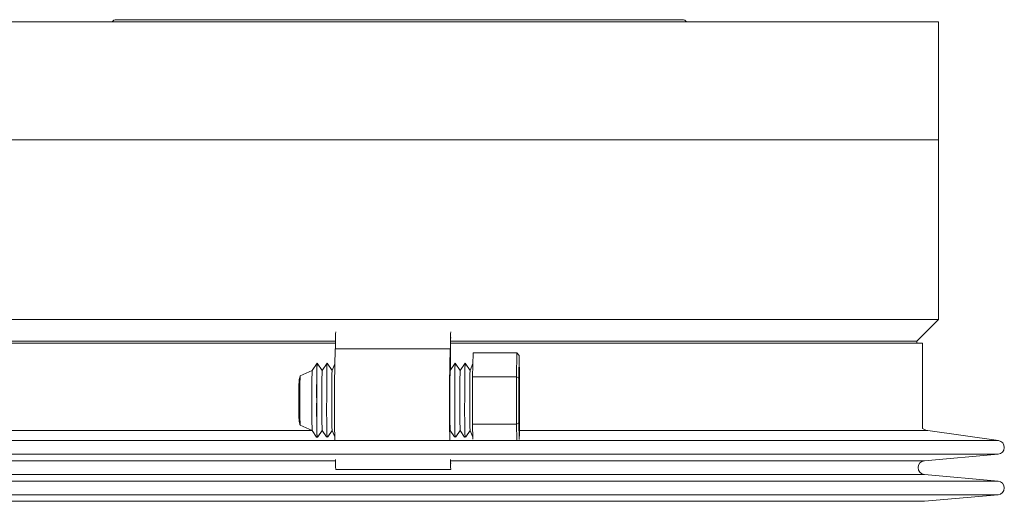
# Model space of a CAD drawing. Header units: inches. Extents: x -4.1 to 22.8, y -8.3 to 17.7.
# Tile 130 of 130: x 18.5 to 22.8, y 8.5 to 10.6. Entities that reach past the tile are written whole.
import ezdxf

# ---------------------------------------------------------------- set-up
doc = ezdxf.new("R2010")
doc.units = ezdxf.units.IN
doc.header["$MEASUREMENT"] = 0

msp = doc.modelspace()

# ---------------------------------------------------------------- linework, layer by layer
at = {"color": 7, "linetype": 'Continuous', "lineweight": 15}
for p, q in [((17.9123, 10.5482), (22.5058, 10.5482)), ((21.3918, 10.5582), (18.9328, 10.5582)), ((22.5058, 10.0362), (22.5058, 10.5482)), ((17.8188, 10.0362), (20.1623, 10.0362)), ((22.5058, 10.0362), (17.9123, 10.0362)), ((20.1623, 10.0362), (22.5058, 10.0362)), ((22.5058, 9.2547), (22.5058, 10.0362)), ((20.1623, 9.2547), (17.8188, 9.2547)), ((22.5058, 9.2547), (20.1623, 9.2547)), ((22.4123, 9.1612), (22.5058, 9.2547)), ((19.8848, 9.1612), (17.9123, 9.1612)), ((22.4123, 9.1612), (20.3851, 9.1612)), ((22.4123, 9.1525), (22.4123, 9.1612)), ((17.8873, 9.1525), (19.8848, 9.1525)), ((20.3834, 9.1276), (19.8835, 9.1276)), ((20.3835, 9.1275), (20.3847, 9.1275)), ((20.3851, 9.1525), (22.4373, 9.1525)), ((22.4373, 8.781), (22.4373, 9.1525)), ((20.3853, 9.0836), (20.3853, 9.0366)), ((20.4831, 9.1094), (20.481, 9.0059)), ((20.6731, 9.1094), (20.4831, 9.1094)), ((20.671, 9.0059), (20.6731, 9.1094)), ((20.6731, 9.1094), (20.6831, 9.0978)), ((20.6831, 9.0978), (20.6811, 9.0002)), ((20.6851, 9.0002), (20.6831, 9.0978)), ((19.7832, 9.0334), (19.7309, 9.01)), ((19.8048, 9.0649), (19.7832, 9.0334)), ((19.8266, 9.0334), (19.805, 9.0649)), ((19.8482, 9.065), (19.8265, 9.0334)), ((19.8699, 9.0334), (19.8483, 9.065)), ((19.8816, 9.0613), (19.8699, 9.0334)), ((20.4048, 9.065), (20.3831, 9.0334)), ((20.4265, 9.0334), (20.4049, 9.065)), ((20.4482, 9.065), (20.4265, 9.0334)), ((20.4699, 9.0334), (20.4482, 9.065)), ((20.4822, 9.0628), (20.4698, 9.0334)), ((20.6827, 9.0508), (20.6827, 8.94)), ((20.6827, 9.0508), (20.6836, 9.0508)), ((20.6836, 8.94), (20.6836, 9.0508)), ((20.671, 9.0059), (20.481, 9.0059)), ((20.481, 9.0059), (20.481, 8.799)), ((20.671, 8.799), (20.671, 9.0059)), ((20.671, 9.0059), (20.6811, 9.0002)), ((20.6811, 9.0002), (20.6811, 8.8048)), ((20.6851, 8.8048), (20.6851, 9.0002)), ((20.6827, 8.94), (20.6814, 8.94)), ((20.6827, 8.94), (20.6836, 8.94)), ((20.6849, 8.94), (20.6836, 8.94)), ((20.6814, 8.865), (20.6827, 8.865)), ((20.6827, 8.865), (20.6827, 8.7541)), ((20.6827, 8.865), (20.6836, 8.865)), ((20.6836, 8.7541), (20.6836, 8.865)), ((20.6836, 8.865), (20.6849, 8.865)), ((19.7309, 8.795), (19.7832, 8.7716)), ((20.671, 8.799), (20.481, 8.799)), ((20.481, 8.799), (20.4824, 8.7342)), ((20.6811, 8.8048), (20.671, 8.799)), ((20.6724, 8.7305), (20.671, 8.799)), ((20.6811, 8.8048), (20.6826, 8.7325)), ((20.684, 8.7482), (20.6851, 8.8048)), ((19.7832, 8.7716), (19.8025, 8.7435)), ((19.8079, 8.7443), (19.8266, 8.7715)), ((19.8265, 8.7716), (19.8453, 8.7442)), ((19.8518, 8.7451), (19.8699, 8.7715)), ((19.8699, 8.7716), (19.8812, 8.7445)), ((20.3831, 8.7716), (20.4017, 8.7445)), ((20.4084, 8.7452), (20.4265, 8.7715)), ((20.4265, 8.7716), (20.4456, 8.7438)), ((20.4513, 8.7445), (20.4699, 8.7715)), ((20.4698, 8.7716), (20.4819, 8.7429)), ((20.6827, 8.7541), (20.6836, 8.7541)), ((22.7665, 8.7284), (22.4604, 8.7714)), ((22.4447, 8.6405), (22.765, 8.6688)), ((19.8856, 8.6025), (20.3856, 8.6025)), ((22.765, 8.5524), (22.4447, 8.5807)), ((22.4447, 8.4643), (22.765, 8.4926))]:
    msp.add_line(p, q, dxfattribs=at)
at = {"color": 8, "linetype": 'Continuous', "lineweight": 15}
for p, q in [((19.7833, 8.7714), (17.8643, 8.7714)), ((22.4604, 8.7714), (20.6827, 8.7714)), ((20.5226, 8.7284), (17.5581, 8.7284)), ((22.7665, 8.7284), (20.5226, 8.7284)), ((20.5224, 8.6688), (17.5597, 8.6688)), ((22.765, 8.6688), (20.5224, 8.6688)), ((19.8848, 8.6405), (17.88, 8.6405)), ((20.4781, 8.6405), (20.3852, 8.6405)), ((22.4447, 8.6405), (20.4781, 8.6405)), ((20.4781, 8.5807), (17.88, 8.5807)), ((22.4447, 8.5807), (20.4781, 8.5807)), ((20.5224, 8.5524), (17.5597, 8.5524)), ((22.765, 8.5524), (20.5224, 8.5524)), ((20.5224, 8.4926), (17.5597, 8.4926)), ((22.765, 8.4926), (20.5224, 8.4926)), ((20.4781, 8.4643), (17.88, 8.4643)), ((22.4447, 8.4643), (20.4781, 8.4643))]:
    msp.add_line(p, q, dxfattribs=at)
at = {"color": 7, "linetype": 'Continuous', "lineweight": 15, "flags": 128}
for points in [[(20.3858, 9.1746), (20.3857, 9.1764), (20.3855, 9.1765), (20.3852, 9.1686), (20.3851, 9.154), (20.385, 9.135), (20.385, 9.1148), (20.3851, 9.0966), (20.3853, 9.0836)], [(19.8047, 8.7412), (19.8044, 8.7456), (19.804, 8.7618), (19.8036, 8.7876), (19.8033, 8.8213), (19.8031, 8.8604), (19.803, 8.9025), (19.8031, 8.9445), (19.8033, 8.9837), (19.8036, 9.0173), (19.804, 9.0432), (19.8044, 9.0594), (19.8049, 9.0649), (19.805, 9.0649)], [(19.8463, 8.9025), (19.8464, 8.9445), (19.8466, 8.9837), (19.8469, 9.0174), (19.8473, 9.0432), (19.8477, 9.0594), (19.8482, 9.065), (19.8483, 9.065)], [(20.4029, 8.9025), (20.403, 8.9445), (20.4032, 8.9837), (20.4035, 9.0174), (20.4039, 9.0432), (20.4043, 9.0594), (20.4048, 9.065), (20.4049, 9.065)], [(20.4463, 8.9025), (20.4464, 8.9445), (20.4465, 8.9837), (20.4468, 9.0174), (20.4472, 9.0432), (20.4477, 9.0594), (20.4482, 9.065), (20.4482, 9.065)], [(20.6836, 9.0508), (20.6835, 9.0529), (20.6834, 9.0543), (20.6832, 9.0552), (20.6831, 9.0555), (20.683, 9.0552), (20.6829, 9.0543), (20.6828, 9.0529), (20.6827, 9.0508)], [(19.7254, 8.9025), (19.7254, 8.9316), (19.7255, 8.9345)], [(20.6827, 8.7541), (20.6828, 8.7521), (20.6829, 8.7507), (20.683, 8.7498), (20.6831, 8.7495), (20.6832, 8.7498), (20.6834, 8.7507), (20.6835, 8.7521), (20.6836, 8.7541)], [(20.3852, 8.6435), (20.3852, 8.6363), (20.3855, 8.6285), (20.3857, 8.6286), (20.3858, 8.6306)]]:
    msp.add_lwpolyline(points, dxfattribs=at)
at = {"color": 7, "linetype": 'Continuous', "lineweight": 15}
for centre, radius, start, end in [((18.9328, 10.5317), 0.0265, 90, 141.4907), ((21.3918, 10.5317), 0.0265, 38.5093, 90), ((21.9369, 9.1436), 2.0522, 178.3775, 180.4508), ((22.437, 9.1436), 2.0523, 178.3776, 180.4507), ((28.228, 8.8929), 8.3479, 178.38874, 181.12742), ((28.48, 8.8923), 8.0999, 178.33597, 181.15782), ((22.3854, 8.9378), 2.604, 177.8959, 180.7767), ((23.2543, 8.9431), 3.4516, 177.9769, 180.6737), ((22.4288, 8.9378), 2.604, 177.8959, 180.7767), ((22.5206, 8.9375), 2.6525, 177.9298, 180.7572), ((22.9854, 8.9378), 2.604, 177.8959, 180.7766), ((23.0288, 8.9378), 2.604, 177.8959, 180.7766), ((23.1206, 8.9375), 2.6525, 177.9298, 180.7572), ((21.8626, 8.9312), 2.1332, 177.8842, 180.7725), ((33.4293, 8.9025), 12.748, 179.83146, 180.16854), ((7.9294, 8.9025), 12.7555, 359.83156, 0.16844), ((22.1999, 8.8777), 2.4704, 179.4246, 181.9186), ((22.3853, 8.8672), 2.6039, 179.2233, 182.1041), ((23.2571, 8.8619), 3.4545, 179.3271, 182.0216), ((22.4287, 8.8672), 2.6039, 179.2233, 182.1041), ((24.097, 8.8656), 4.2508, 179.5029, 181.6726), ((22.5206, 8.8674), 2.6524, 179.2428, 182.0702), ((22.9853, 8.8672), 2.604, 179.2233, 182.1041), ((24.6805, 8.8657), 4.2777, 179.5078, 181.6624), ((23.0287, 8.8672), 2.6039, 179.2233, 182.1041), ((24.6288, 8.8653), 4.1827, 179.4904, 181.6988), ((23.1205, 8.8674), 2.6524, 179.2428, 182.0702), ((22.4673, 8.821), 0.05, 233.1301, 262.0009), ((22.7623, 8.6987), 0.03, 275.0575, 82.0009), ((20.4638, 8.635), 0.5791, 178.8841, 183.2188), ((20.9637, 8.635), 0.5791, 178.8842, 183.2188), ((22.4473, 8.6106), 0.03, 95.0575, 264.9425), ((22.7623, 8.5225), 0.03, 275.0575, 84.9425)]:
    msp.add_arc(centre, radius, start, end, dxfattribs=at)
for points, knots in [([(19.7305, 9.0088), (19.7294, 9.0054), (19.7278, 8.9995), (19.7268, 8.9925), (19.7264, 8.9886), (19.7262, 8.9851), (19.726, 8.9794), (19.7257, 8.9679), (19.7255, 8.9512), (19.7255, 8.9386), (19.7255, 8.9345)], [0, 0, 0, 0, 0.101482, 0.169798, 0.212062, 0.262892, 0.37039, 0.62975, 0.876789, 1, 1, 1, 1]), ([(19.7254, 8.9025), (19.7254, 8.8977), (19.7254, 8.8838), (19.7255, 8.8615), (19.7257, 8.8394), (19.7259, 8.8263), (19.7262, 8.8201), (19.7265, 8.8154), (19.7272, 8.8092), (19.7283, 8.8021), (19.7303, 8.7974), (19.7308, 8.7961)], [0, 0, 0, 0, 0.101493, 0.297207, 0.494358, 0.694795, 0.803099, 0.850066, 0.890362, 0.970075, 1, 1, 1, 1])]:
    msp.add_open_spline(points, degree=3, knots=knots, dxfattribs=at)

doc.saveas('drawing.dxf')
